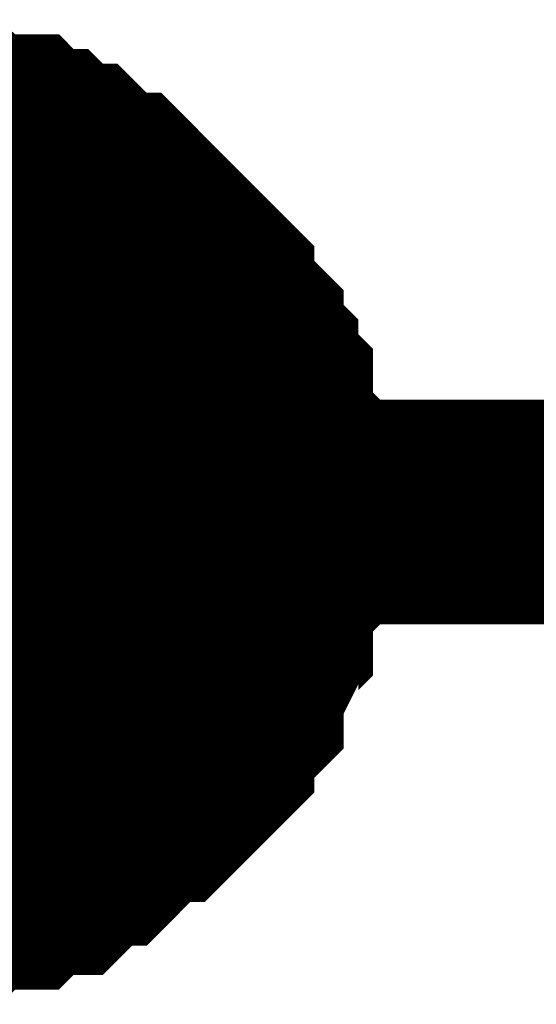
# Model space of a CAD drawing. Header units: inches. Extents: x 0 to 292, y 0 to 193.
# Tile 50 of 256: x 107.307 to 107.996, y 43.705 to 45.018. Entities that reach past the tile are written whole.
import ezdxf

# ---------------------------------------------------------------- set-up
doc = ezdxf.new("R2010")
doc.units = ezdxf.units.IN
doc.layers.add('Sheet', color=255, linetype='Continuous')

msp = doc.modelspace()

# ---------------------------------------------------------------- linework, layer by layer
at = {"layer": 'Sheet'}
for points in [[(107.141, 44.8685, 0.2997, 0.2997, 0), (107.1605, 44.8685, 0.2997, 0.2997, 0), (107.1995, 44.8685, 0.2997, 0.2997, 0), (107.2189, 44.8685, 0.2997, 0.2997, 0), (107.2384, 44.8491, 0.2997, 0.2997, 0), (107.2579, 44.8491, 0.2997, 0.2997, 0), (107.2969, 44.8491, 0.2997, 0.2997, 0), (107.3164, 44.8296, 0.2997, 0.2997, 0), (107.3358, 44.8296, 0.2997, 0.2997, 0), (107.3553, 44.8101, 0.2997, 0.2997, 0), (107.3748, 44.8101, 0.2997, 0.2997, 0), (107.3943, 44.7906, 0.2997, 0.2997, 0), (107.4138, 44.7711, 0.2997, 0.2997, 0), (107.4333, 44.7711, 0.2997, 0.2997, 0), (107.4527, 44.7516, 0.2997, 0.2997, 0), (107.4722, 44.7321, 0.2997, 0.2997, 0), (107.4917, 44.7126, 0.2997, 0.2997, 0), (107.5112, 44.6931, 0.2997, 0.2997, 0), (107.5307, 44.6736, 0.2997, 0.2997, 0), (107.5502, 44.6541, 0.2997, 0.2997, 0), (107.5502, 44.6347, 0.2997, 0.2997, 0), (107.5696, 44.6152, 0.2997, 0.2997, 0), (107.5891, 44.5957, 0.2997, 0.2997, 0), (107.5891, 44.5762, 0.2997, 0.2997, 0), (107.6086, 44.5567, 0.2997, 0.2997, 0), (107.6086, 44.5372, 0.2997, 0.2997, 0), (107.6281, 44.5177, 0.2997, 0.2997, 0), (107.6281, 44.4787, 0.2997, 0.2997, 0), (107.6281, 44.4592, 0.2997, 0.2997, 0), (107.6476, 44.4397, 0.2997, 0.2997, 0), (107.6476, 44.4203, 0.2997, 0.2997, 0), (107.6476, 44.3813, 0.2997, 0.2997, 0), (107.6476, 44.3618, 0.2997, 0.2997, 0)], [(107.141, 44.8685, 0.2997, 0.2997, 0), (107.1605, 44.8685, 0.2997, 0.2997, 0), (107.1995, 44.8685, 0.2997, 0.2997, 0), (107.2189, 44.8685, 0.2997, 0.2997, 0), (107.2384, 44.8491, 0.2997, 0.2997, 0), (107.2579, 44.8491, 0.2997, 0.2997, 0), (107.2969, 44.8491, 0.2997, 0.2997, 0), (107.3164, 44.8296, 0.2997, 0.2997, 0), (107.3358, 44.8296, 0.2997, 0.2997, 0), (107.3553, 44.8101, 0.2997, 0.2997, 0), (107.3748, 44.8101, 0.2997, 0.2997, 0), (107.3943, 44.7906, 0.2997, 0.2997, 0), (107.4138, 44.7711, 0.2997, 0.2997, 0), (107.4333, 44.7711, 0.2997, 0.2997, 0), (107.4527, 44.7516, 0.2997, 0.2997, 0), (107.4722, 44.7321, 0.2997, 0.2997, 0), (107.4917, 44.7126, 0.2997, 0.2997, 0), (107.5112, 44.6931, 0.2997, 0.2997, 0), (107.5307, 44.6736, 0.2997, 0.2997, 0), (107.5502, 44.6541, 0.2997, 0.2997, 0), (107.5502, 44.6347, 0.2997, 0.2997, 0), (107.5696, 44.6152, 0.2997, 0.2997, 0), (107.5891, 44.5957, 0.2997, 0.2997, 0), (107.5891, 44.5762, 0.2997, 0.2997, 0), (107.6086, 44.5567, 0.2997, 0.2997, 0), (107.6086, 44.5372, 0.2997, 0.2997, 0), (107.6281, 44.5177, 0.2997, 0.2997, 0), (107.6281, 44.4787, 0.2997, 0.2997, 0), (107.6281, 44.4592, 0.2997, 0.2997, 0), (107.6476, 44.4397, 0.2997, 0.2997, 0), (107.6476, 44.4203, 0.2997, 0.2997, 0), (107.6476, 44.3813, 0.2997, 0.2997, 0), (107.6476, 44.3618, 0.2997, 0.2997, 0)], [(107.141, 44.8685, 0.2997, 0.2997, 0), (107.1605, 44.8685, 0.2997, 0.2997, 0), (107.1995, 44.8685, 0.2997, 0.2997, 0), (107.2189, 44.8685, 0.2997, 0.2997, 0), (107.2384, 44.8491, 0.2997, 0.2997, 0), (107.2579, 44.8491, 0.2997, 0.2997, 0), (107.2969, 44.8491, 0.2997, 0.2997, 0), (107.3164, 44.8296, 0.2997, 0.2997, 0), (107.3358, 44.8296, 0.2997, 0.2997, 0), (107.3553, 44.8101, 0.2997, 0.2997, 0), (107.3748, 44.8101, 0.2997, 0.2997, 0), (107.3943, 44.7906, 0.2997, 0.2997, 0), (107.4138, 44.7711, 0.2997, 0.2997, 0), (107.4333, 44.7711, 0.2997, 0.2997, 0), (107.4527, 44.7516, 0.2997, 0.2997, 0), (107.4722, 44.7321, 0.2997, 0.2997, 0), (107.4917, 44.7126, 0.2997, 0.2997, 0), (107.5112, 44.6931, 0.2997, 0.2997, 0), (107.5307, 44.6736, 0.2997, 0.2997, 0), (107.5502, 44.6541, 0.2997, 0.2997, 0), (107.5502, 44.6347, 0.2997, 0.2997, 0), (107.5696, 44.6152, 0.2997, 0.2997, 0), (107.5891, 44.5957, 0.2997, 0.2997, 0), (107.5891, 44.5762, 0.2997, 0.2997, 0), (107.6086, 44.5567, 0.2997, 0.2997, 0), (107.6086, 44.5372, 0.2997, 0.2997, 0), (107.6281, 44.5177, 0.2997, 0.2997, 0), (107.6281, 44.4787, 0.2997, 0.2997, 0), (107.6281, 44.4592, 0.2997, 0.2997, 0), (107.6476, 44.4397, 0.2997, 0.2997, 0), (107.6476, 44.4203, 0.2997, 0.2997, 0), (107.6476, 44.3813, 0.2997, 0.2997, 0), (107.6476, 44.3618, 0.2997, 0.2997, 0)], [(107.141, 44.8685, 0.2997, 0.2997, 0), (107.1605, 44.8685, 0.2997, 0.2997, 0), (107.1995, 44.8685, 0.2997, 0.2997, 0), (107.2189, 44.8685, 0.2997, 0.2997, 0), (107.2384, 44.8491, 0.2997, 0.2997, 0), (107.2579, 44.8491, 0.2997, 0.2997, 0), (107.2969, 44.8491, 0.2997, 0.2997, 0), (107.3164, 44.8296, 0.2997, 0.2997, 0), (107.3358, 44.8296, 0.2997, 0.2997, 0), (107.3553, 44.8101, 0.2997, 0.2997, 0), (107.3748, 44.8101, 0.2997, 0.2997, 0), (107.3943, 44.7906, 0.2997, 0.2997, 0), (107.4138, 44.7711, 0.2997, 0.2997, 0), (107.4333, 44.7711, 0.2997, 0.2997, 0), (107.4527, 44.7516, 0.2997, 0.2997, 0), (107.4722, 44.7321, 0.2997, 0.2997, 0), (107.4917, 44.7126, 0.2997, 0.2997, 0), (107.5112, 44.6931, 0.2997, 0.2997, 0), (107.5307, 44.6736, 0.2997, 0.2997, 0), (107.5502, 44.6541, 0.2997, 0.2997, 0), (107.5502, 44.6347, 0.2997, 0.2997, 0), (107.5696, 44.6152, 0.2997, 0.2997, 0), (107.5891, 44.5957, 0.2997, 0.2997, 0), (107.5891, 44.5762, 0.2997, 0.2997, 0), (107.6086, 44.5567, 0.2997, 0.2997, 0), (107.6086, 44.5372, 0.2997, 0.2997, 0), (107.6281, 44.5177, 0.2997, 0.2997, 0), (107.6281, 44.4787, 0.2997, 0.2997, 0), (107.6281, 44.4592, 0.2997, 0.2997, 0), (107.6476, 44.4397, 0.2997, 0.2997, 0), (107.6476, 44.4203, 0.2997, 0.2997, 0), (107.6476, 44.3813, 0.2997, 0.2997, 0), (107.6476, 44.3618, 0.2997, 0.2997, 0)], [(107.2384, 44.8491, 0.0991, 0.0991, 0), (107.2579, 44.8491, 0.0991, 0.0991, 0), (107.2969, 44.8491, 0.0991, 0.0991, 0), (107.3164, 44.8296, 0.0991, 0.0991, 0), (107.3358, 44.8296, 0.0991, 0.0991, 0), (107.3553, 44.8101, 0.0991, 0.0991, 0), (107.3748, 44.8101, 0.0991, 0.0991, 0), (107.3943, 44.7906, 0.0991, 0.0991, 0), (107.4138, 44.7711, 0.0991, 0.0991, 0), (107.4333, 44.7711, 0.0991, 0.0991, 0), (107.4527, 44.7516, 0.0991, 0.0991, 0), (107.4722, 44.7321, 0.0991, 0.0991, 0), (107.4917, 44.7126, 0.0991, 0.0991, 0), (107.5112, 44.6931, 0.0991, 0.0991, 0), (107.5307, 44.6736, 0.0991, 0.0991, 0), (107.5502, 44.6541, 0.0991, 0.0991, 0), (107.5502, 44.6347, 0.0991, 0.0991, 0), (107.5696, 44.6152, 0.0991, 0.0991, 0), (107.5891, 44.5957, 0.0991, 0.0991, 0), (107.5891, 44.5762, 0.0991, 0.0991, 0), (107.6086, 44.5567, 0.0991, 0.0991, 0), (107.6086, 44.5372, 0.0991, 0.0991, 0), (107.6281, 44.5177, 0.0991, 0.0991, 0), (107.6281, 44.4787, 0.0991, 0.0991, 0), (107.6281, 44.4592, 0.0991, 0.0991, 0), (107.6476, 44.4397, 0.0991, 0.0991, 0), (107.6476, 44.4203, 0.0991, 0.0991, 0), (107.6476, 44.3813, 0.0991, 0.0991, 0), (107.6476, 44.3618, 0.0991, 0.0991, 0)], [(107.2384, 44.8491, 0.0991, 0.0991, 0), (107.2579, 44.8491, 0.0991, 0.0991, 0), (107.2969, 44.8491, 0.0991, 0.0991, 0), (107.3164, 44.8296, 0.0991, 0.0991, 0), (107.3358, 44.8296, 0.0991, 0.0991, 0), (107.3553, 44.8101, 0.0991, 0.0991, 0), (107.3748, 44.8101, 0.0991, 0.0991, 0), (107.3943, 44.7906, 0.0991, 0.0991, 0), (107.4138, 44.7711, 0.0991, 0.0991, 0), (107.4333, 44.7711, 0.0991, 0.0991, 0), (107.4527, 44.7516, 0.0991, 0.0991, 0), (107.4722, 44.7321, 0.0991, 0.0991, 0), (107.4917, 44.7126, 0.0991, 0.0991, 0), (107.5112, 44.6931, 0.0991, 0.0991, 0), (107.5307, 44.6736, 0.0991, 0.0991, 0), (107.5502, 44.6541, 0.0991, 0.0991, 0), (107.5502, 44.6347, 0.0991, 0.0991, 0), (107.5696, 44.6152, 0.0991, 0.0991, 0), (107.5891, 44.5957, 0.0991, 0.0991, 0), (107.5891, 44.5762, 0.0991, 0.0991, 0), (107.6086, 44.5567, 0.0991, 0.0991, 0), (107.6086, 44.5372, 0.0991, 0.0991, 0), (107.6281, 44.5177, 0.0991, 0.0991, 0), (107.6281, 44.4787, 0.0991, 0.0991, 0), (107.6281, 44.4592, 0.0991, 0.0991, 0), (107.6476, 44.4397, 0.0991, 0.0991, 0), (107.6476, 44.4203, 0.0991, 0.0991, 0), (107.6476, 44.3813, 0.0991, 0.0991, 0), (107.6476, 44.3618, 0.0991, 0.0991, 0)], [(107.2384, 44.8491, 0.0991, 0.0991, 0), (107.2579, 44.8491, 0.0991, 0.0991, 0), (107.2969, 44.8491, 0.0991, 0.0991, 0), (107.3164, 44.8296, 0.0991, 0.0991, 0), (107.3358, 44.8296, 0.0991, 0.0991, 0), (107.3553, 44.8101, 0.0991, 0.0991, 0), (107.3748, 44.8101, 0.0991, 0.0991, 0), (107.3943, 44.7906, 0.0991, 0.0991, 0), (107.4138, 44.7711, 0.0991, 0.0991, 0), (107.4333, 44.7711, 0.0991, 0.0991, 0), (107.4527, 44.7516, 0.0991, 0.0991, 0), (107.4722, 44.7321, 0.0991, 0.0991, 0), (107.4917, 44.7126, 0.0991, 0.0991, 0), (107.5112, 44.6931, 0.0991, 0.0991, 0), (107.5307, 44.6736, 0.0991, 0.0991, 0), (107.5502, 44.6541, 0.0991, 0.0991, 0), (107.5502, 44.6347, 0.0991, 0.0991, 0), (107.5696, 44.6152, 0.0991, 0.0991, 0), (107.5891, 44.5957, 0.0991, 0.0991, 0), (107.5891, 44.5762, 0.0991, 0.0991, 0), (107.6086, 44.5567, 0.0991, 0.0991, 0), (107.6086, 44.5372, 0.0991, 0.0991, 0), (107.6281, 44.5177, 0.0991, 0.0991, 0), (107.6281, 44.4787, 0.0991, 0.0991, 0), (107.6281, 44.4592, 0.0991, 0.0991, 0), (107.6476, 44.4397, 0.0991, 0.0991, 0), (107.6476, 44.4203, 0.0991, 0.0991, 0), (107.6476, 44.3813, 0.0991, 0.0991, 0), (107.6476, 44.3618, 0.0991, 0.0991, 0)], [(107.2384, 44.8491, 0.0991, 0.0991, 0), (107.2579, 44.8491, 0.0991, 0.0991, 0), (107.2969, 44.8491, 0.0991, 0.0991, 0), (107.3164, 44.8296, 0.0991, 0.0991, 0), (107.3358, 44.8296, 0.0991, 0.0991, 0), (107.3553, 44.8101, 0.0991, 0.0991, 0), (107.3748, 44.8101, 0.0991, 0.0991, 0), (107.3943, 44.7906, 0.0991, 0.0991, 0), (107.4138, 44.7711, 0.0991, 0.0991, 0), (107.4333, 44.7711, 0.0991, 0.0991, 0), (107.4527, 44.7516, 0.0991, 0.0991, 0), (107.4722, 44.7321, 0.0991, 0.0991, 0), (107.4917, 44.7126, 0.0991, 0.0991, 0), (107.5112, 44.6931, 0.0991, 0.0991, 0), (107.5307, 44.6736, 0.0991, 0.0991, 0), (107.5502, 44.6541, 0.0991, 0.0991, 0), (107.5502, 44.6347, 0.0991, 0.0991, 0), (107.5696, 44.6152, 0.0991, 0.0991, 0), (107.5891, 44.5957, 0.0991, 0.0991, 0), (107.5891, 44.5762, 0.0991, 0.0991, 0), (107.6086, 44.5567, 0.0991, 0.0991, 0), (107.6086, 44.5372, 0.0991, 0.0991, 0), (107.6281, 44.5177, 0.0991, 0.0991, 0), (107.6281, 44.4787, 0.0991, 0.0991, 0), (107.6281, 44.4592, 0.0991, 0.0991, 0), (107.6476, 44.4397, 0.0991, 0.0991, 0), (107.6476, 44.4203, 0.0991, 0.0991, 0), (107.6476, 44.3813, 0.0991, 0.0991, 0), (107.6476, 44.3618, 0.0991, 0.0991, 0)], [(105.4459, 44.3618, 0.2997, 0.2997, 0), (107.141, 44.3618, 0.2997, 0.2997, 0), (110.4338, 44.3618, 0.2997, 0.2997, 0)], [(107.6476, 44.3618, 0.2997, 0.2997, 0), (107.6476, 44.3423, 0.2997, 0.2997, 0), (107.6476, 44.3033, 0.2997, 0.2997, 0), (107.6476, 44.2838, 0.2997, 0.2997, 0), (107.6281, 44.2643, 0.2997, 0.2997, 0), (107.6281, 44.2253, 0.2997, 0.2997, 0), (107.6281, 44.2058, 0.2997, 0.2997, 0), (107.6086, 44.1864, 0.2997, 0.2997, 0), (107.6086, 44.1669, 0.2997, 0.2997, 0), (107.5891, 44.1279, 0.2997, 0.2997, 0), (107.5891, 44.1084, 0.2997, 0.2997, 0), (107.5696, 44.0889, 0.2997, 0.2997, 0), (107.5502, 44.0694, 0.2997, 0.2997, 0), (107.5502, 44.0499, 0.2997, 0.2997, 0), (107.5307, 44.0304, 0.2997, 0.2997, 0), (107.5112, 44.0109, 0.2997, 0.2997, 0), (107.4917, 43.9914, 0.2997, 0.2997, 0), (107.4722, 43.9914, 0.2997, 0.2997, 0), (107.4527, 43.972, 0.2997, 0.2997, 0), (107.4333, 43.9525, 0.2997, 0.2997, 0), (107.4138, 43.933, 0.2997, 0.2997, 0), (107.3943, 43.933, 0.2997, 0.2997, 0), (107.3748, 43.9135, 0.2997, 0.2997, 0), (107.3553, 43.894, 0.2997, 0.2997, 0), (107.3358, 43.894, 0.2997, 0.2997, 0), (107.3164, 43.894, 0.2997, 0.2997, 0), (107.2969, 43.8745, 0.2997, 0.2997, 0), (107.2579, 43.8745, 0.2997, 0.2997, 0), (107.2384, 43.8745, 0.2997, 0.2997, 0), (107.2189, 43.855, 0.2997, 0.2997, 0), (107.1995, 43.855, 0.2997, 0.2997, 0), (107.1605, 43.855, 0.2997, 0.2997, 0), (107.141, 43.855, 0.2997, 0.2997, 0)], [(107.6476, 44.3618, 0.2997, 0.2997, 0), (107.6476, 44.3423, 0.2997, 0.2997, 0), (107.6476, 44.3033, 0.2997, 0.2997, 0), (107.6476, 44.2838, 0.2997, 0.2997, 0), (107.6281, 44.2643, 0.2997, 0.2997, 0), (107.6281, 44.2253, 0.2997, 0.2997, 0), (107.6281, 44.2058, 0.2997, 0.2997, 0), (107.6086, 44.1864, 0.2997, 0.2997, 0), (107.6086, 44.1669, 0.2997, 0.2997, 0), (107.5891, 44.1279, 0.2997, 0.2997, 0), (107.5891, 44.1084, 0.2997, 0.2997, 0), (107.5696, 44.0889, 0.2997, 0.2997, 0), (107.5502, 44.0694, 0.2997, 0.2997, 0), (107.5502, 44.0499, 0.2997, 0.2997, 0), (107.5307, 44.0304, 0.2997, 0.2997, 0), (107.5112, 44.0109, 0.2997, 0.2997, 0), (107.4917, 43.9914, 0.2997, 0.2997, 0), (107.4722, 43.9914, 0.2997, 0.2997, 0), (107.4527, 43.972, 0.2997, 0.2997, 0), (107.4333, 43.9525, 0.2997, 0.2997, 0), (107.4138, 43.933, 0.2997, 0.2997, 0), (107.3943, 43.933, 0.2997, 0.2997, 0), (107.3748, 43.9135, 0.2997, 0.2997, 0), (107.3553, 43.894, 0.2997, 0.2997, 0), (107.3358, 43.894, 0.2997, 0.2997, 0), (107.3164, 43.894, 0.2997, 0.2997, 0), (107.2969, 43.8745, 0.2997, 0.2997, 0), (107.2579, 43.8745, 0.2997, 0.2997, 0), (107.2384, 43.8745, 0.2997, 0.2997, 0), (107.2189, 43.855, 0.2997, 0.2997, 0), (107.1995, 43.855, 0.2997, 0.2997, 0), (107.1605, 43.855, 0.2997, 0.2997, 0), (107.141, 43.855, 0.2997, 0.2997, 0)], [(107.6476, 44.3618, 0.2997, 0.2997, 0), (107.6476, 44.3423, 0.2997, 0.2997, 0), (107.6476, 44.3033, 0.2997, 0.2997, 0), (107.6476, 44.2838, 0.2997, 0.2997, 0), (107.6281, 44.2643, 0.2997, 0.2997, 0), (107.6281, 44.2253, 0.2997, 0.2997, 0), (107.6281, 44.2058, 0.2997, 0.2997, 0), (107.6086, 44.1864, 0.2997, 0.2997, 0), (107.6086, 44.1669, 0.2997, 0.2997, 0), (107.5891, 44.1279, 0.2997, 0.2997, 0), (107.5891, 44.1084, 0.2997, 0.2997, 0), (107.5696, 44.0889, 0.2997, 0.2997, 0), (107.5502, 44.0694, 0.2997, 0.2997, 0), (107.5502, 44.0499, 0.2997, 0.2997, 0), (107.5307, 44.0304, 0.2997, 0.2997, 0), (107.5112, 44.0109, 0.2997, 0.2997, 0), (107.4917, 43.9914, 0.2997, 0.2997, 0), (107.4722, 43.9914, 0.2997, 0.2997, 0), (107.4527, 43.972, 0.2997, 0.2997, 0), (107.4333, 43.9525, 0.2997, 0.2997, 0), (107.4138, 43.933, 0.2997, 0.2997, 0), (107.3943, 43.933, 0.2997, 0.2997, 0), (107.3748, 43.9135, 0.2997, 0.2997, 0), (107.3553, 43.894, 0.2997, 0.2997, 0), (107.3358, 43.894, 0.2997, 0.2997, 0), (107.3164, 43.894, 0.2997, 0.2997, 0), (107.2969, 43.8745, 0.2997, 0.2997, 0), (107.2579, 43.8745, 0.2997, 0.2997, 0), (107.2384, 43.8745, 0.2997, 0.2997, 0), (107.2189, 43.855, 0.2997, 0.2997, 0), (107.1995, 43.855, 0.2997, 0.2997, 0), (107.1605, 43.855, 0.2997, 0.2997, 0), (107.141, 43.855, 0.2997, 0.2997, 0)], [(107.6476, 44.3618, 0.2997, 0.2997, 0), (107.6476, 44.3423, 0.2997, 0.2997, 0), (107.6476, 44.3033, 0.2997, 0.2997, 0), (107.6476, 44.2838, 0.2997, 0.2997, 0), (107.6281, 44.2643, 0.2997, 0.2997, 0), (107.6281, 44.2253, 0.2997, 0.2997, 0), (107.6281, 44.2058, 0.2997, 0.2997, 0), (107.6086, 44.1864, 0.2997, 0.2997, 0), (107.6086, 44.1669, 0.2997, 0.2997, 0), (107.5891, 44.1279, 0.2997, 0.2997, 0), (107.5891, 44.1084, 0.2997, 0.2997, 0), (107.5696, 44.0889, 0.2997, 0.2997, 0), (107.5502, 44.0694, 0.2997, 0.2997, 0), (107.5502, 44.0499, 0.2997, 0.2997, 0), (107.5307, 44.0304, 0.2997, 0.2997, 0), (107.5112, 44.0109, 0.2997, 0.2997, 0), (107.4917, 43.9914, 0.2997, 0.2997, 0), (107.4722, 43.9914, 0.2997, 0.2997, 0), (107.4527, 43.972, 0.2997, 0.2997, 0), (107.4333, 43.9525, 0.2997, 0.2997, 0), (107.4138, 43.933, 0.2997, 0.2997, 0), (107.3943, 43.933, 0.2997, 0.2997, 0), (107.3748, 43.9135, 0.2997, 0.2997, 0), (107.3553, 43.894, 0.2997, 0.2997, 0), (107.3358, 43.894, 0.2997, 0.2997, 0), (107.3164, 43.894, 0.2997, 0.2997, 0), (107.2969, 43.8745, 0.2997, 0.2997, 0), (107.2579, 43.8745, 0.2997, 0.2997, 0), (107.2384, 43.8745, 0.2997, 0.2997, 0), (107.2189, 43.855, 0.2997, 0.2997, 0), (107.1995, 43.855, 0.2997, 0.2997, 0), (107.1605, 43.855, 0.2997, 0.2997, 0), (107.141, 43.855, 0.2997, 0.2997, 0)], [(107.6476, 44.3618, 0.2997, 0.2997, 0), (107.6476, 44.3618, 0.2997, 0.2997, 0), (107.6476, 44.3618, 0.2997, 0.2997, 0), (107.6476, 44.3618, 0.2997, 0.2997, 0), (107.6476, 44.3618, 0.2997, 0.2997, 0), (107.6476, 44.3618, 0.2997, 0.2997, 0), (107.6476, 44.3618, 0.2997, 0.2997, 0), (107.6476, 44.3618, 0.2997, 0.2997, 0), (107.6476, 44.3618, 0.2997, 0.2997, 0), (107.6476, 44.3618, 0.2997, 0.2997, 0), (107.6476, 44.3618, 0.2997, 0.2997, 0), (107.6476, 44.3618, 0.2997, 0.2997, 0), (107.6476, 44.3618, 0.2997, 0.2997, 0), (107.6476, 44.3618, 0.2997, 0.2997, 0), (107.6476, 44.3618, 0.2997, 0.2997, 0), (107.6476, 44.3618, 0.2997, 0.2997, 0), (107.6476, 44.3618, 0.2997, 0.2997, 0), (107.6476, 44.3618, 0.2997, 0.2997, 0), (107.6476, 44.3618, 0.2997, 0.2997, 0), (107.6476, 44.3618, 0.2997, 0.2997, 0), (107.6476, 44.3618, 0.2997, 0.2997, 0), (107.6476, 44.3618, 0.2997, 0.2997, 0), (107.6476, 44.3618, 0.2997, 0.2997, 0), (107.6476, 44.3618, 0.2997, 0.2997, 0), (107.6476, 44.3618, 0.2997, 0.2997, 0), (107.6476, 44.3618, 0.2997, 0.2997, 0), (107.6476, 44.3618, 0.2997, 0.2997, 0), (107.6476, 44.3618, 0.2997, 0.2997, 0), (107.6476, 44.3618, 0.2997, 0.2997, 0), (107.6476, 44.3618, 0.2997, 0.2997, 0), (107.6476, 44.3618, 0.2997, 0.2997, 0), (107.6476, 44.3618, 0.2997, 0.2997, 0), (107.6476, 44.3618, 0.2997, 0.2997, 0)], [(107.6476, 44.3618, 0.2997, 0.2997, 0), (107.6476, 44.3618, 0.2997, 0.2997, 0)], [(107.6476, 44.3618, 0.2997, 0.2997, 0), (107.6476, 44.3618, 0.2997, 0.2997, 0), (107.6476, 44.3618, 0.2997, 0.2997, 0), (107.6476, 44.3618, 0.2997, 0.2997, 0), (107.6476, 44.3618, 0.2997, 0.2997, 0), (107.6476, 44.3618, 0.2997, 0.2997, 0), (107.6476, 44.3618, 0.2997, 0.2997, 0), (107.6476, 44.3618, 0.2997, 0.2997, 0), (107.6476, 44.3618, 0.2997, 0.2997, 0), (107.6476, 44.3618, 0.2997, 0.2997, 0), (107.6476, 44.3618, 0.2997, 0.2997, 0), (107.6476, 44.3618, 0.2997, 0.2997, 0), (107.6476, 44.3618, 0.2997, 0.2997, 0), (107.6476, 44.3618, 0.2997, 0.2997, 0), (107.6476, 44.3618, 0.2997, 0.2997, 0), (107.6476, 44.3618, 0.2997, 0.2997, 0), (107.6476, 44.3618, 0.2997, 0.2997, 0), (107.6476, 44.3618, 0.2997, 0.2997, 0), (107.6476, 44.3618, 0.2997, 0.2997, 0), (107.6476, 44.3618, 0.2997, 0.2997, 0), (107.6476, 44.3618, 0.2997, 0.2997, 0), (107.6476, 44.3618, 0.2997, 0.2997, 0), (107.6476, 44.3618, 0.2997, 0.2997, 0), (107.6476, 44.3618, 0.2997, 0.2997, 0), (107.6476, 44.3618, 0.2997, 0.2997, 0), (107.6476, 44.3618, 0.2997, 0.2997, 0), (107.6476, 44.3618, 0.2997, 0.2997, 0), (107.6476, 44.3618, 0.2997, 0.2997, 0), (107.6476, 44.3618, 0.2997, 0.2997, 0), (107.6476, 44.3618, 0.2997, 0.2997, 0), (107.6476, 44.3618, 0.2997, 0.2997, 0), (107.6476, 44.3618, 0.2997, 0.2997, 0), (107.6476, 44.3618, 0.2997, 0.2997, 0)], [(107.6476, 44.3618, 0.2997, 0.2997, 0), (107.6476, 44.3618, 0.2997, 0.2997, 0)], [(107.6476, 44.3618, 0.2997, 0.2997, 0), (107.6476, 44.3618, 0.2997, 0.2997, 0), (107.6476, 44.3618, 0.2997, 0.2997, 0), (107.6476, 44.3618, 0.2997, 0.2997, 0), (107.6476, 44.3618, 0.2997, 0.2997, 0), (107.6476, 44.3618, 0.2997, 0.2997, 0), (107.6476, 44.3618, 0.2997, 0.2997, 0), (107.6476, 44.3618, 0.2997, 0.2997, 0), (107.6476, 44.3618, 0.2997, 0.2997, 0), (107.6476, 44.3618, 0.2997, 0.2997, 0), (107.6476, 44.3618, 0.2997, 0.2997, 0), (107.6476, 44.3618, 0.2997, 0.2997, 0), (107.6476, 44.3618, 0.2997, 0.2997, 0), (107.6476, 44.3618, 0.2997, 0.2997, 0), (107.6476, 44.3618, 0.2997, 0.2997, 0), (107.6476, 44.3618, 0.2997, 0.2997, 0), (107.6476, 44.3618, 0.2997, 0.2997, 0), (107.6476, 44.3618, 0.2997, 0.2997, 0), (107.6476, 44.3618, 0.2997, 0.2997, 0), (107.6476, 44.3618, 0.2997, 0.2997, 0), (107.6476, 44.3618, 0.2997, 0.2997, 0), (107.6476, 44.3618, 0.2997, 0.2997, 0), (107.6476, 44.3618, 0.2997, 0.2997, 0), (107.6476, 44.3618, 0.2997, 0.2997, 0), (107.6476, 44.3618, 0.2997, 0.2997, 0), (107.6476, 44.3618, 0.2997, 0.2997, 0), (107.6476, 44.3618, 0.2997, 0.2997, 0), (107.6476, 44.3618, 0.2997, 0.2997, 0), (107.6476, 44.3618, 0.2997, 0.2997, 0), (107.6476, 44.3618, 0.2997, 0.2997, 0), (107.6476, 44.3618, 0.2997, 0.2997, 0), (107.6476, 44.3618, 0.2997, 0.2997, 0), (107.6476, 44.3618, 0.2997, 0.2997, 0)], [(107.6476, 44.3618, 0.2997, 0.2997, 0), (107.6476, 44.3618, 0.2997, 0.2997, 0)], [(107.6476, 44.3618, 0.2997, 0.2997, 0), (107.6476, 44.3618, 0.2997, 0.2997, 0), (107.6476, 44.3618, 0.2997, 0.2997, 0), (107.6476, 44.3618, 0.2997, 0.2997, 0), (107.6476, 44.3618, 0.2997, 0.2997, 0), (107.6476, 44.3618, 0.2997, 0.2997, 0), (107.6476, 44.3618, 0.2997, 0.2997, 0), (107.6476, 44.3618, 0.2997, 0.2997, 0), (107.6476, 44.3618, 0.2997, 0.2997, 0), (107.6476, 44.3618, 0.2997, 0.2997, 0), (107.6476, 44.3618, 0.2997, 0.2997, 0), (107.6476, 44.3618, 0.2997, 0.2997, 0), (107.6476, 44.3618, 0.2997, 0.2997, 0), (107.6476, 44.3618, 0.2997, 0.2997, 0), (107.6476, 44.3618, 0.2997, 0.2997, 0), (107.6476, 44.3618, 0.2997, 0.2997, 0), (107.6476, 44.3618, 0.2997, 0.2997, 0), (107.6476, 44.3618, 0.2997, 0.2997, 0), (107.6476, 44.3618, 0.2997, 0.2997, 0), (107.6476, 44.3618, 0.2997, 0.2997, 0), (107.6476, 44.3618, 0.2997, 0.2997, 0), (107.6476, 44.3618, 0.2997, 0.2997, 0), (107.6476, 44.3618, 0.2997, 0.2997, 0), (107.6476, 44.3618, 0.2997, 0.2997, 0), (107.6476, 44.3618, 0.2997, 0.2997, 0), (107.6476, 44.3618, 0.2997, 0.2997, 0), (107.6476, 44.3618, 0.2997, 0.2997, 0), (107.6476, 44.3618, 0.2997, 0.2997, 0), (107.6476, 44.3618, 0.2997, 0.2997, 0), (107.6476, 44.3618, 0.2997, 0.2997, 0), (107.6476, 44.3618, 0.2997, 0.2997, 0), (107.6476, 44.3618, 0.2997, 0.2997, 0), (107.6476, 44.3618, 0.2997, 0.2997, 0)], [(107.6476, 44.3618, 0.2997, 0.2997, 0), (107.6476, 44.3618, 0.2997, 0.2997, 0)], [(107.6476, 44.3618, 0.0991, 0.0991, 0), (107.6476, 44.3423, 0.0991, 0.0991, 0), (107.6476, 44.3033, 0.0991, 0.0991, 0), (107.6476, 44.2838, 0.0991, 0.0991, 0), (107.6281, 44.2643, 0.0991, 0.0991, 0), (107.6281, 44.2253, 0.0991, 0.0991, 0), (107.6281, 44.2058, 0.0991, 0.0991, 0), (107.6086, 44.1864, 0.0991, 0.0991, 0), (107.6086, 44.1669, 0.0991, 0.0991, 0), (107.5891, 44.1279, 0.0991, 0.0991, 0), (107.5891, 44.1084, 0.0991, 0.0991, 0), (107.5696, 44.0889, 0.0991, 0.0991, 0), (107.5502, 44.0694, 0.0991, 0.0991, 0), (107.5502, 44.0499, 0.0991, 0.0991, 0), (107.5307, 44.0304, 0.0991, 0.0991, 0), (107.5112, 44.0109, 0.0991, 0.0991, 0), (107.4917, 43.9914, 0.0991, 0.0991, 0), (107.4722, 43.9914, 0.0991, 0.0991, 0), (107.4527, 43.972, 0.0991, 0.0991, 0), (107.4333, 43.9525, 0.0991, 0.0991, 0), (107.4138, 43.933, 0.0991, 0.0991, 0), (107.3943, 43.933, 0.0991, 0.0991, 0), (107.3748, 43.9135, 0.0991, 0.0991, 0), (107.3553, 43.894, 0.0991, 0.0991, 0), (107.3358, 43.894, 0.0991, 0.0991, 0), (107.3164, 43.894, 0.0991, 0.0991, 0), (107.2969, 43.8745, 0.0991, 0.0991, 0), (107.2579, 43.8745, 0.0991, 0.0991, 0), (107.2384, 43.8745, 0.0991, 0.0991, 0)], [(107.6476, 44.3618, 0.0991, 0.0991, 0), (107.6476, 44.3423, 0.0991, 0.0991, 0), (107.6476, 44.3033, 0.0991, 0.0991, 0), (107.6476, 44.2838, 0.0991, 0.0991, 0), (107.6281, 44.2643, 0.0991, 0.0991, 0), (107.6281, 44.2253, 0.0991, 0.0991, 0), (107.6281, 44.2058, 0.0991, 0.0991, 0), (107.6086, 44.1864, 0.0991, 0.0991, 0), (107.6086, 44.1669, 0.0991, 0.0991, 0), (107.5891, 44.1279, 0.0991, 0.0991, 0), (107.5891, 44.1084, 0.0991, 0.0991, 0), (107.5696, 44.0889, 0.0991, 0.0991, 0), (107.5502, 44.0694, 0.0991, 0.0991, 0), (107.5502, 44.0499, 0.0991, 0.0991, 0), (107.5307, 44.0304, 0.0991, 0.0991, 0), (107.5112, 44.0109, 0.0991, 0.0991, 0), (107.4917, 43.9914, 0.0991, 0.0991, 0), (107.4722, 43.9914, 0.0991, 0.0991, 0), (107.4527, 43.972, 0.0991, 0.0991, 0), (107.4333, 43.9525, 0.0991, 0.0991, 0), (107.4138, 43.933, 0.0991, 0.0991, 0), (107.3943, 43.933, 0.0991, 0.0991, 0), (107.3748, 43.9135, 0.0991, 0.0991, 0), (107.3553, 43.894, 0.0991, 0.0991, 0), (107.3358, 43.894, 0.0991, 0.0991, 0), (107.3164, 43.894, 0.0991, 0.0991, 0), (107.2969, 43.8745, 0.0991, 0.0991, 0), (107.2579, 43.8745, 0.0991, 0.0991, 0), (107.2384, 43.8745, 0.0991, 0.0991, 0)], [(107.6476, 44.3618, 0.0991, 0.0991, 0), (107.6476, 44.3423, 0.0991, 0.0991, 0), (107.6476, 44.3033, 0.0991, 0.0991, 0), (107.6476, 44.2838, 0.0991, 0.0991, 0), (107.6281, 44.2643, 0.0991, 0.0991, 0), (107.6281, 44.2253, 0.0991, 0.0991, 0), (107.6281, 44.2058, 0.0991, 0.0991, 0), (107.6086, 44.1864, 0.0991, 0.0991, 0), (107.6086, 44.1669, 0.0991, 0.0991, 0), (107.5891, 44.1279, 0.0991, 0.0991, 0), (107.5891, 44.1084, 0.0991, 0.0991, 0), (107.5696, 44.0889, 0.0991, 0.0991, 0), (107.5502, 44.0694, 0.0991, 0.0991, 0), (107.5502, 44.0499, 0.0991, 0.0991, 0), (107.5307, 44.0304, 0.0991, 0.0991, 0), (107.5112, 44.0109, 0.0991, 0.0991, 0), (107.4917, 43.9914, 0.0991, 0.0991, 0), (107.4722, 43.9914, 0.0991, 0.0991, 0), (107.4527, 43.972, 0.0991, 0.0991, 0), (107.4333, 43.9525, 0.0991, 0.0991, 0), (107.4138, 43.933, 0.0991, 0.0991, 0), (107.3943, 43.933, 0.0991, 0.0991, 0), (107.3748, 43.9135, 0.0991, 0.0991, 0), (107.3553, 43.894, 0.0991, 0.0991, 0), (107.3358, 43.894, 0.0991, 0.0991, 0), (107.3164, 43.894, 0.0991, 0.0991, 0), (107.2969, 43.8745, 0.0991, 0.0991, 0), (107.2579, 43.8745, 0.0991, 0.0991, 0), (107.2384, 43.8745, 0.0991, 0.0991, 0)], [(107.6476, 44.3618, 0.0991, 0.0991, 0), (107.6476, 44.3423, 0.0991, 0.0991, 0), (107.6476, 44.3033, 0.0991, 0.0991, 0), (107.6476, 44.2838, 0.0991, 0.0991, 0), (107.6281, 44.2643, 0.0991, 0.0991, 0), (107.6281, 44.2253, 0.0991, 0.0991, 0), (107.6281, 44.2058, 0.0991, 0.0991, 0), (107.6086, 44.1864, 0.0991, 0.0991, 0), (107.6086, 44.1669, 0.0991, 0.0991, 0), (107.5891, 44.1279, 0.0991, 0.0991, 0), (107.5891, 44.1084, 0.0991, 0.0991, 0), (107.5696, 44.0889, 0.0991, 0.0991, 0), (107.5502, 44.0694, 0.0991, 0.0991, 0), (107.5502, 44.0499, 0.0991, 0.0991, 0), (107.5307, 44.0304, 0.0991, 0.0991, 0), (107.5112, 44.0109, 0.0991, 0.0991, 0), (107.4917, 43.9914, 0.0991, 0.0991, 0), (107.4722, 43.9914, 0.0991, 0.0991, 0), (107.4527, 43.972, 0.0991, 0.0991, 0), (107.4333, 43.9525, 0.0991, 0.0991, 0), (107.4138, 43.933, 0.0991, 0.0991, 0), (107.3943, 43.933, 0.0991, 0.0991, 0), (107.3748, 43.9135, 0.0991, 0.0991, 0), (107.3553, 43.894, 0.0991, 0.0991, 0), (107.3358, 43.894, 0.0991, 0.0991, 0), (107.3164, 43.894, 0.0991, 0.0991, 0), (107.2969, 43.8745, 0.0991, 0.0991, 0), (107.2579, 43.8745, 0.0991, 0.0991, 0), (107.2384, 43.8745, 0.0991, 0.0991, 0)], [(107.6476, 44.3618, 0.0991, 0.0991, 0), (107.6476, 44.3618, 0.0991, 0.0991, 0), (107.6476, 44.3618, 0.0991, 0.0991, 0), (107.6476, 44.3618, 0.0991, 0.0991, 0), (107.6476, 44.3618, 0.0991, 0.0991, 0), (107.6476, 44.3618, 0.0991, 0.0991, 0), (107.6476, 44.3618, 0.0991, 0.0991, 0), (107.6476, 44.3618, 0.0991, 0.0991, 0), (107.6476, 44.3618, 0.0991, 0.0991, 0), (107.6476, 44.3618, 0.0991, 0.0991, 0), (107.6476, 44.3618, 0.0991, 0.0991, 0), (107.6476, 44.3618, 0.0991, 0.0991, 0), (107.6476, 44.3618, 0.0991, 0.0991, 0), (107.6476, 44.3618, 0.0991, 0.0991, 0), (107.6476, 44.3618, 0.0991, 0.0991, 0), (107.6476, 44.3618, 0.0991, 0.0991, 0), (107.6476, 44.3618, 0.0991, 0.0991, 0), (107.6476, 44.3618, 0.0991, 0.0991, 0), (107.6476, 44.3618, 0.0991, 0.0991, 0), (107.6476, 44.3618, 0.0991, 0.0991, 0), (107.6476, 44.3618, 0.0991, 0.0991, 0), (107.6476, 44.3618, 0.0991, 0.0991, 0), (107.6476, 44.3618, 0.0991, 0.0991, 0), (107.6476, 44.3618, 0.0991, 0.0991, 0), (107.6476, 44.3618, 0.0991, 0.0991, 0), (107.6476, 44.3618, 0.0991, 0.0991, 0), (107.6476, 44.3618, 0.0991, 0.0991, 0), (107.6476, 44.3618, 0.0991, 0.0991, 0), (107.6476, 44.3618, 0.0991, 0.0991, 0), (107.6476, 44.3618, 0.0991, 0.0991, 0), (107.6476, 44.3618, 0.0991, 0.0991, 0), (107.6476, 44.3618, 0.0991, 0.0991, 0), (107.6476, 44.3618, 0.0991, 0.0991, 0)], [(107.6476, 44.3618, 0.0991, 0.0991, 0), (107.6476, 44.3618, 0.0991, 0.0991, 0)], [(107.6476, 44.3618, 0.0991, 0.0991, 0), (107.6476, 44.3618, 0.0991, 0.0991, 0), (107.6476, 44.3618, 0.0991, 0.0991, 0), (107.6476, 44.3618, 0.0991, 0.0991, 0), (107.6476, 44.3618, 0.0991, 0.0991, 0), (107.6476, 44.3618, 0.0991, 0.0991, 0), (107.6476, 44.3618, 0.0991, 0.0991, 0), (107.6476, 44.3618, 0.0991, 0.0991, 0), (107.6476, 44.3618, 0.0991, 0.0991, 0), (107.6476, 44.3618, 0.0991, 0.0991, 0), (107.6476, 44.3618, 0.0991, 0.0991, 0), (107.6476, 44.3618, 0.0991, 0.0991, 0), (107.6476, 44.3618, 0.0991, 0.0991, 0), (107.6476, 44.3618, 0.0991, 0.0991, 0), (107.6476, 44.3618, 0.0991, 0.0991, 0), (107.6476, 44.3618, 0.0991, 0.0991, 0), (107.6476, 44.3618, 0.0991, 0.0991, 0), (107.6476, 44.3618, 0.0991, 0.0991, 0), (107.6476, 44.3618, 0.0991, 0.0991, 0), (107.6476, 44.3618, 0.0991, 0.0991, 0), (107.6476, 44.3618, 0.0991, 0.0991, 0), (107.6476, 44.3618, 0.0991, 0.0991, 0), (107.6476, 44.3618, 0.0991, 0.0991, 0), (107.6476, 44.3618, 0.0991, 0.0991, 0), (107.6476, 44.3618, 0.0991, 0.0991, 0), (107.6476, 44.3618, 0.0991, 0.0991, 0), (107.6476, 44.3618, 0.0991, 0.0991, 0), (107.6476, 44.3618, 0.0991, 0.0991, 0), (107.6476, 44.3618, 0.0991, 0.0991, 0), (107.6476, 44.3618, 0.0991, 0.0991, 0), (107.6476, 44.3618, 0.0991, 0.0991, 0), (107.6476, 44.3618, 0.0991, 0.0991, 0), (107.6476, 44.3618, 0.0991, 0.0991, 0)], [(107.6476, 44.3618, 0.0991, 0.0991, 0), (107.6476, 44.3618, 0.0991, 0.0991, 0)], [(107.6476, 44.3618, 0.0991, 0.0991, 0), (107.6476, 44.3618, 0.0991, 0.0991, 0), (107.6476, 44.3618, 0.0991, 0.0991, 0), (107.6476, 44.3618, 0.0991, 0.0991, 0), (107.6476, 44.3618, 0.0991, 0.0991, 0), (107.6476, 44.3618, 0.0991, 0.0991, 0), (107.6476, 44.3618, 0.0991, 0.0991, 0), (107.6476, 44.3618, 0.0991, 0.0991, 0), (107.6476, 44.3618, 0.0991, 0.0991, 0), (107.6476, 44.3618, 0.0991, 0.0991, 0), (107.6476, 44.3618, 0.0991, 0.0991, 0), (107.6476, 44.3618, 0.0991, 0.0991, 0), (107.6476, 44.3618, 0.0991, 0.0991, 0), (107.6476, 44.3618, 0.0991, 0.0991, 0), (107.6476, 44.3618, 0.0991, 0.0991, 0), (107.6476, 44.3618, 0.0991, 0.0991, 0), (107.6476, 44.3618, 0.0991, 0.0991, 0), (107.6476, 44.3618, 0.0991, 0.0991, 0), (107.6476, 44.3618, 0.0991, 0.0991, 0), (107.6476, 44.3618, 0.0991, 0.0991, 0), (107.6476, 44.3618, 0.0991, 0.0991, 0), (107.6476, 44.3618, 0.0991, 0.0991, 0), (107.6476, 44.3618, 0.0991, 0.0991, 0), (107.6476, 44.3618, 0.0991, 0.0991, 0), (107.6476, 44.3618, 0.0991, 0.0991, 0), (107.6476, 44.3618, 0.0991, 0.0991, 0), (107.6476, 44.3618, 0.0991, 0.0991, 0), (107.6476, 44.3618, 0.0991, 0.0991, 0), (107.6476, 44.3618, 0.0991, 0.0991, 0), (107.6476, 44.3618, 0.0991, 0.0991, 0), (107.6476, 44.3618, 0.0991, 0.0991, 0), (107.6476, 44.3618, 0.0991, 0.0991, 0), (107.6476, 44.3618, 0.0991, 0.0991, 0)], [(107.6476, 44.3618, 0.0991, 0.0991, 0), (107.6476, 44.3618, 0.0991, 0.0991, 0)], [(107.6476, 44.3618, 0.0991, 0.0991, 0), (107.6476, 44.3618, 0.0991, 0.0991, 0), (107.6476, 44.3618, 0.0991, 0.0991, 0), (107.6476, 44.3618, 0.0991, 0.0991, 0), (107.6476, 44.3618, 0.0991, 0.0991, 0), (107.6476, 44.3618, 0.0991, 0.0991, 0), (107.6476, 44.3618, 0.0991, 0.0991, 0), (107.6476, 44.3618, 0.0991, 0.0991, 0), (107.6476, 44.3618, 0.0991, 0.0991, 0), (107.6476, 44.3618, 0.0991, 0.0991, 0), (107.6476, 44.3618, 0.0991, 0.0991, 0), (107.6476, 44.3618, 0.0991, 0.0991, 0), (107.6476, 44.3618, 0.0991, 0.0991, 0), (107.6476, 44.3618, 0.0991, 0.0991, 0), (107.6476, 44.3618, 0.0991, 0.0991, 0), (107.6476, 44.3618, 0.0991, 0.0991, 0), (107.6476, 44.3618, 0.0991, 0.0991, 0), (107.6476, 44.3618, 0.0991, 0.0991, 0), (107.6476, 44.3618, 0.0991, 0.0991, 0), (107.6476, 44.3618, 0.0991, 0.0991, 0), (107.6476, 44.3618, 0.0991, 0.0991, 0), (107.6476, 44.3618, 0.0991, 0.0991, 0), (107.6476, 44.3618, 0.0991, 0.0991, 0), (107.6476, 44.3618, 0.0991, 0.0991, 0), (107.6476, 44.3618, 0.0991, 0.0991, 0), (107.6476, 44.3618, 0.0991, 0.0991, 0), (107.6476, 44.3618, 0.0991, 0.0991, 0), (107.6476, 44.3618, 0.0991, 0.0991, 0), (107.6476, 44.3618, 0.0991, 0.0991, 0), (107.6476, 44.3618, 0.0991, 0.0991, 0), (107.6476, 44.3618, 0.0991, 0.0991, 0), (107.6476, 44.3618, 0.0991, 0.0991, 0), (107.6476, 44.3618, 0.0991, 0.0991, 0)], [(107.6476, 44.3618, 0.0991, 0.0991, 0), (107.6476, 44.3618, 0.0991, 0.0991, 0)]]:
    msp.add_lwpolyline(points, format="xyseb", dxfattribs=at)
msp.add_lwpolyline([(106.864, 44.3641, 0.508, 0.508, 1), (107.372, 44.3641, 0.508, 0.508, 1)], format="xyseb", close=True, dxfattribs=at)

doc.saveas('drawing.dxf')
